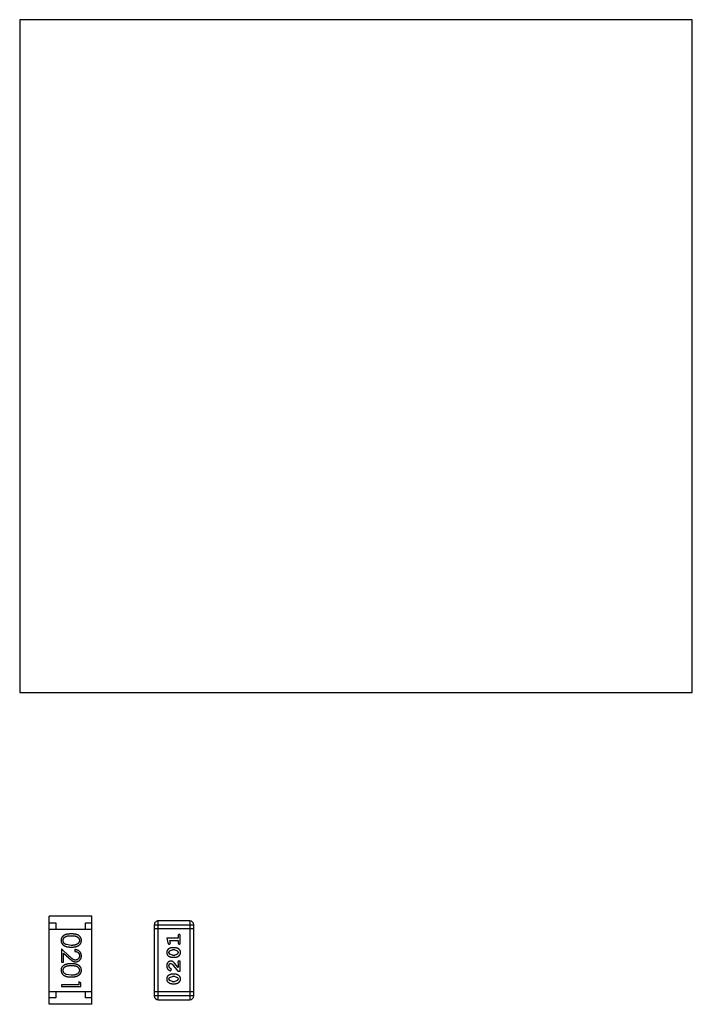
# Model space of a CAD drawing. Header units: inches. Extents: x -13 to 240, y -18 to 126.
# Tile 26 of 112: x 183.53 to 188.73, y 28.81 to 36.42. Entities that reach past the tile are written whole.
import ezdxf

# ---------------------------------------------------------------- set-up
doc = ezdxf.new("R2010")
doc.units = ezdxf.units.IN
doc.header["$LTSCALE"] = 1.21
doc.header["$MEASUREMENT"] = 0
doc.layers.get('0').update_dxf_attribs({"linetype": 'CONTINUOUS'})

msp = doc.modelspace()

# ---------------------------------------------------------------- linework, layer by layer
at = {"color": 7, "linetype": 'Continuous'}
for p, q in [((183.5333, 36.422), (183.5333, 31.222)), ((188.7333, 36.422), (183.5333, 36.422)), ((188.7333, 31.222), (188.7333, 36.422)), ((183.5333, 31.222), (188.7333, 31.222)), ((183.7615, 28.8115), (183.7615, 29.4915)), ((184.0915, 29.4915), (183.7615, 29.4915)), ((184.0915, 28.8115), (184.0915, 29.4915)), ((184.6045, 28.8466), (184.6045, 29.4562)), ((184.8484, 29.4562), (184.6045, 29.4562)), ((184.8484, 29.4562), (184.8484, 28.8466)), ((183.7615, 29.4415), (183.8115, 29.4415)), ((183.7615, 29.3915), (184.0915, 29.3915)), ((183.8115, 29.4415), (183.8115, 29.3915)), ((184.0415, 29.3915), (184.0415, 29.4415)), ((184.0415, 29.4415), (184.0915, 29.4415)), ((184.5741, 29.4257), (184.5741, 28.8771)), ((184.5741, 29.4257), (184.8789, 29.4257)), ((184.8789, 29.3952), (184.5741, 29.3952)), ((184.8789, 28.8771), (184.8789, 29.4257)), ((184.6698, 29.3229), (184.6797, 29.2863)), ((184.7579, 29.3229), (184.6698, 29.3229)), ((184.6971, 29.2905), (184.693, 29.3056)), ((184.693, 29.3056), (184.7579, 29.3056)), ((184.7579, 29.3402), (184.7579, 29.3229)), ((184.7579, 29.3056), (184.7579, 29.2883)), ((184.7752, 29.2883), (184.7752, 29.3402)), ((183.8568, 29.24), (183.8568, 29.1381)), ((183.9189, 29.1819), (183.8568, 29.24)), ((183.9318, 29.267), (183.8941, 29.2726)), ((183.9606, 29.2343), (183.9606, 29.2208)), ((184.6889, 29.2772), (184.6981, 29.2851)), ((184.6924, 29.2241), (184.7147, 29.2316)), ((184.6981, 29.2851), (184.6971, 29.2905)), ((184.7322, 29.2489), (184.7144, 29.2489)), ((184.7319, 29.2316), (184.7147, 29.2316)), ((184.7319, 29.2316), (184.7537, 29.2244)), ((184.7537, 29.2244), (184.7595, 29.2121)), ((183.8722, 29.1381), (183.8722, 29.2079)), ((183.8722, 29.2079), (183.9122, 29.1704)), ((184.6871, 29.2119), (184.6924, 29.2241)), ((184.6929, 29.1995), (184.6871, 29.2119)), ((184.7147, 29.1923), (184.6929, 29.1995)), ((184.7144, 29.175), (184.7322, 29.175)), ((184.7147, 29.1923), (184.7319, 29.1923)), ((184.7542, 29.1999), (184.7319, 29.1923)), ((184.7595, 29.2121), (184.7542, 29.1999)), ((183.8568, 29.1381), (183.8722, 29.1381)), ((184.6925, 29.0934), (184.6871, 29.1083)), ((184.701, 29.0885), (184.6925, 29.0934)), ((184.6991, 29.0712), (184.7076, 29.08)), ((184.7076, 29.08), (184.701, 29.0885)), ((184.7017, 29.1278), (184.7114, 29.123)), ((184.7114, 29.123), (184.7563, 29.068)), ((184.7579, 29.0948), (184.7309, 29.1283)), ((184.7548, 29.1364), (184.7579, 29.1309)), ((184.7579, 29.1309), (184.7579, 29.0948)), ((184.7752, 29.1451), (184.7674, 29.1451)), ((184.7752, 29.068), (184.7752, 29.1451)), ((183.9318, 29.0362), (183.8941, 29.0419)), ((184.6871, 29.0074), (184.6924, 29.0195)), ((184.6929, 28.995), (184.6871, 29.0074)), ((184.6924, 29.0195), (184.7147, 29.0271)), ((184.7322, 29.0444), (184.7144, 29.0444)), ((184.7319, 29.0271), (184.7147, 29.0271)), ((184.7319, 29.0271), (184.7537, 29.0199)), ((184.7537, 29.0199), (184.7595, 29.0076)), ((184.7595, 29.0076), (184.7542, 28.9954)), ((184.7563, 29.068), (184.7752, 29.068)), ((183.8568, 28.9631), (183.8568, 28.9496)), ((183.9914, 28.9631), (183.8568, 28.9631)), ((183.8568, 28.9496), (184.0068, 28.9496)), ((183.9914, 28.9862), (183.9914, 28.9631)), ((184.0068, 28.9774), (183.9914, 28.9862)), ((184.0068, 28.9496), (184.0068, 28.9774)), ((184.7147, 28.9878), (184.6929, 28.995)), ((184.7144, 28.9705), (184.7322, 28.9705)), ((184.7147, 28.9878), (184.7319, 28.9878)), ((184.7542, 28.9954), (184.7319, 28.9878)), ((183.7615, 28.9115), (184.0915, 28.9115)), ((183.8115, 28.8615), (183.7615, 28.8615)), ((183.8115, 28.9115), (183.8115, 28.8615)), ((184.0415, 28.8615), (184.0415, 28.9115)), ((184.0915, 28.8615), (184.0415, 28.8615)), ((184.8789, 28.9076), (184.5741, 28.9076)), ((184.8789, 28.8771), (184.5741, 28.8771)), ((184.6045, 28.8466), (184.8484, 28.8466)), ((184.0915, 28.8115), (183.7615, 28.8115))]:
    msp.add_line(p, q, dxfattribs=at)
for centre, start, end in [((184.6045, 29.4257), 90.00001, 180.00001), ((184.8484, 29.4257), 0.00001, 90.00001), ((184.6045, 28.8771), 180.00001, 270.00001), ((184.8484, 28.8771), 270.00001, 0.00001)]:
    msp.add_arc(centre, 0.0305, start, end, dxfattribs=at)
for points, knots in [([(183.9317, 29.3554), (183.9293, 29.3554), (183.9247, 29.3554), (183.9179, 29.3551), (183.9116, 29.3546), (183.9056, 29.3539), (183.9001, 29.353), (183.895, 29.3519), (183.8902, 29.3506), (183.8859, 29.3491), (183.8819, 29.3474), (183.8782, 29.3455), (183.8747, 29.3435), (183.8715, 29.3413), (183.8685, 29.339), (183.8658, 29.3365), (183.8634, 29.3339), (183.8612, 29.3311), (183.8592, 29.3282), (183.8576, 29.3252), (183.8561, 29.3221), (183.855, 29.3189), (183.8541, 29.3156), (183.8534, 29.3122), (183.853, 29.3088), (183.853, 29.3065), (183.8529, 29.3053)], [0, 0, 0, 0, 0.068113, 0.132564, 0.193427, 0.250218, 0.303569, 0.353576, 0.400235, 0.443586, 0.484619, 0.524292, 0.56238, 0.599049, 0.63494, 0.669782, 0.704009, 0.737842, 0.771098, 0.803896, 0.836415, 0.868639, 0.900715, 0.933378, 0.966213, 1, 1, 1, 1]), ([(183.8529, 29.3053), (183.853, 29.3041), (183.853, 29.3017), (183.8534, 29.2982), (183.8541, 29.2947), (183.855, 29.2914), (183.8562, 29.2881), (183.8577, 29.2849), (183.8594, 29.2819), (183.8614, 29.2788), (183.8637, 29.276), (183.8662, 29.2732), (183.869, 29.2706), (183.872, 29.2682), (183.8753, 29.266), (183.8789, 29.2639), (183.8827, 29.262), (183.8868, 29.2602), (183.8911, 29.2586), (183.8959, 29.2573), (183.901, 29.2561), (183.9064, 29.2551), (183.9122, 29.2544), (183.9184, 29.2539), (183.925, 29.2536), (183.9294, 29.2535), (183.9317, 29.2535)], [0, 0, 0, 0, 0.033824, 0.067298, 0.10028, 0.133019, 0.165736, 0.198792, 0.232372, 0.266409, 0.301016, 0.336196, 0.371972, 0.408574, 0.446394, 0.485225, 0.525372, 0.567224, 0.611081, 0.65775, 0.70702, 0.759235, 0.814484, 0.873227, 0.934937, 1, 1, 1, 1]), ([(183.8683, 29.3048), (183.8684, 29.3065), (183.8686, 29.3098), (183.8699, 29.3146), (183.8719, 29.3194), (183.8743, 29.3231), (183.8766, 29.326), (183.8785, 29.3281), (183.8807, 29.3299), (183.883, 29.3317), (183.8855, 29.3334), (183.8882, 29.3348), (183.8911, 29.3362), (183.8942, 29.3374), (183.8977, 29.3385), (183.9014, 29.3394), (183.9056, 29.3402), (183.9101, 29.3409), (183.915, 29.3413), (183.9202, 29.3417), (183.9259, 29.3419), (183.9298, 29.342), (183.9318, 29.342)], [0, 0, 0, 0, 0.060034, 0.120278, 0.182348, 0.247919, 0.281641, 0.315701, 0.350322, 0.385703, 0.421819, 0.459196, 0.497866, 0.538301, 0.58121, 0.628183, 0.679403, 0.734699, 0.794074, 0.858416, 0.927049, 1, 1, 1, 1]), ([(183.8941, 29.2726), (183.893, 29.273), (183.891, 29.2738), (183.888, 29.2751), (183.8853, 29.2766), (183.8828, 29.2782), (183.8805, 29.2799), (183.8783, 29.2818), (183.8764, 29.2838), (183.8742, 29.2866), (183.8718, 29.2903), (183.8698, 29.295), (183.8685, 29.2998), (183.8684, 29.3032), (183.8683, 29.3048)], [0, 0, 0, 0, 0.075949, 0.148549, 0.218996, 0.286119, 0.351826, 0.416074, 0.478265, 0.540325, 0.660405, 0.774606, 0.887187, 1, 1, 1, 1]), ([(184.0106, 29.3053), (184.0106, 29.3065), (184.0106, 29.3088), (184.0102, 29.3122), (184.0095, 29.3156), (184.0086, 29.3189), (184.0074, 29.3221), (184.0059, 29.3252), (184.0042, 29.3283), (184.0023, 29.3312), (184.0001, 29.334), (183.9976, 29.3367), (183.9949, 29.3392), (183.9919, 29.3415), (183.9887, 29.3436), (183.9853, 29.3457), (183.9816, 29.3475), (183.9776, 29.3492), (183.9733, 29.3506), (183.9686, 29.3519), (183.9635, 29.353), (183.9579, 29.3539), (183.952, 29.3546), (183.9456, 29.3551), (183.9388, 29.3554), (183.9341, 29.3554), (183.9317, 29.3554)], [0, 0, 0, 0, 0.033742, 0.066533, 0.099153, 0.13154, 0.164087, 0.196563, 0.229707, 0.263315, 0.297504, 0.331686, 0.366482, 0.4021, 0.438958, 0.476748, 0.515985, 0.556589, 0.599519, 0.645765, 0.695487, 0.748721, 0.805687, 0.866754, 0.931405, 1, 1, 1, 1]), ([(183.9317, 29.2535), (183.934, 29.2535), (183.9385, 29.2536), (183.9451, 29.2539), (183.9513, 29.2544), (183.9571, 29.2551), (183.9626, 29.2561), (183.9677, 29.2573), (183.9725, 29.2587), (183.9769, 29.2603), (183.981, 29.2621), (183.9848, 29.264), (183.9884, 29.2661), (183.9917, 29.2684), (183.9947, 29.2708), (183.9975, 29.2733), (184, 29.2761), (184.0022, 29.2789), (184.0042, 29.2819), (184.0059, 29.285), (184.0074, 29.2882), (184.0086, 29.2914), (184.0095, 29.2948), (184.0102, 29.2982), (184.0106, 29.3017), (184.0106, 29.3041), (184.0106, 29.3053)], [0, 0, 0, 0, 0.065278, 0.127205, 0.186168, 0.241675, 0.294115, 0.343609, 0.390387, 0.434463, 0.476646, 0.517002, 0.555936, 0.593716, 0.630057, 0.665601, 0.700745, 0.734917, 0.768681, 0.802087, 0.834849, 0.867433, 0.900138, 0.932806, 0.966212, 1, 1, 1, 1]), ([(183.9318, 29.342), (183.9338, 29.342), (183.9377, 29.3419), (183.9434, 29.3417), (183.9486, 29.3413), (183.9535, 29.3408), (183.9581, 29.3402), (183.9622, 29.3394), (183.966, 29.3385), (183.9694, 29.3374), (183.9725, 29.3361), (183.9754, 29.3348), (183.9781, 29.3333), (183.9806, 29.3317), (183.9829, 29.3299), (183.9851, 29.328), (183.987, 29.326), (183.9893, 29.3231), (183.9916, 29.3194), (183.9938, 29.3147), (183.995, 29.3098), (183.9952, 29.3065), (183.9952, 29.3048)], [0, 0, 0, 0, 0.073302, 0.142286, 0.206253, 0.266017, 0.321612, 0.372532, 0.419497, 0.462398, 0.502825, 0.541489, 0.579034, 0.615143, 0.650298, 0.684912, 0.718701, 0.752189, 0.817245, 0.879117, 0.939613, 1, 1, 1, 1]), ([(183.9952, 29.3048), (183.9952, 29.3032), (183.995, 29.2999), (183.9937, 29.295), (183.9916, 29.2904), (183.9893, 29.2866), (183.987, 29.2838), (183.985, 29.2817), (183.9827, 29.2798), (183.9803, 29.278), (183.9776, 29.2763), (183.9746, 29.2747), (183.9714, 29.2733), (183.968, 29.2719), (183.9643, 29.2708), (183.9604, 29.2697), (183.9563, 29.2689), (183.9518, 29.2682), (183.9472, 29.2677), (183.9423, 29.2672), (183.9371, 29.267), (183.9336, 29.267), (183.9318, 29.267)], [0, 0, 0, 0, 0.059689, 0.119507, 0.181075, 0.246162, 0.279894, 0.314468, 0.350403, 0.387474, 0.426147, 0.466624, 0.508745, 0.553328, 0.600058, 0.649177, 0.700552, 0.754894, 0.811825, 0.871514, 0.934319, 1, 1, 1, 1]), ([(184.7666, 29.3512), (184.766, 29.3512), (184.7648, 29.3511), (184.7631, 29.3506), (184.7616, 29.3497), (184.7603, 29.3486), (184.7592, 29.347), (184.7584, 29.3451), (184.758, 29.3428), (184.7579, 29.3411), (184.7579, 29.3402)], [0, 0, 0, 0, 0.11517, 0.223509, 0.328254, 0.438012, 0.553651, 0.682263, 0.830856, 1, 1, 1, 1]), ([(184.7752, 29.3402), (184.7752, 29.3411), (184.7752, 29.3428), (184.7747, 29.3451), (184.774, 29.347), (184.7729, 29.3486), (184.7716, 29.3498), (184.7701, 29.3506), (184.7684, 29.3511), (184.7672, 29.3512), (184.7666, 29.3512)], [0, 0, 0, 0, 0.169012, 0.317488, 0.445429, 0.560977, 0.67065, 0.776666, 0.88492, 1, 1, 1, 1]), ([(184.0106, 29.1853), (184.0106, 29.187), (184.0105, 29.1903), (184.0098, 29.1951), (184.0087, 29.1998), (184.0072, 29.2042), (184.0052, 29.2084), (184.0028, 29.2124), (183.9999, 29.2163), (183.9966, 29.2198), (183.993, 29.2231), (183.9891, 29.226), (183.9849, 29.2284), (183.9805, 29.2304), (183.9759, 29.232), (183.971, 29.2332), (183.9659, 29.234), (183.9624, 29.2342), (183.9606, 29.2343)], [0, 0, 0, 0, 0.06445, 0.126725, 0.187421, 0.247417, 0.306749, 0.366595, 0.427749, 0.490235, 0.553031, 0.614805, 0.676505, 0.738096, 0.801021, 0.864897, 0.931209, 1, 1, 1, 1]), ([(184.7144, 29.2489), (184.7134, 29.2489), (184.7112, 29.2489), (184.708, 29.2486), (184.7049, 29.248), (184.7018, 29.2474), (184.6987, 29.2465), (184.6957, 29.2453), (184.6928, 29.244), (184.6899, 29.2425), (184.6872, 29.2409), (184.6846, 29.2393), (184.6823, 29.2377), (184.6802, 29.236), (184.6783, 29.2343), (184.6767, 29.2326), (184.6752, 29.2308), (184.6737, 29.2285), (184.6721, 29.2253), (184.6708, 29.2211), (184.67, 29.2166), (184.6699, 29.2134), (184.6698, 29.2118)], [0, 0, 0, 0, 0.049855, 0.099516, 0.148482, 0.19758, 0.246804, 0.296268, 0.346517, 0.397047, 0.446826, 0.49336, 0.537801, 0.579207, 0.617974, 0.654833, 0.689171, 0.722088, 0.786392, 0.853518, 0.924186, 1, 1, 1, 1]), ([(184.6797, 29.2863), (184.68, 29.2854), (184.6804, 29.2839), (184.6813, 29.2818), (184.6822, 29.2802), (184.6832, 29.279), (184.6844, 29.2782), (184.6857, 29.2776), (184.6872, 29.2773), (184.6883, 29.2773), (184.6889, 29.2772)], [0, 0, 0, 0, 0.187321, 0.344927, 0.475328, 0.579604, 0.674244, 0.773631, 0.882025, 1, 1, 1, 1]), ([(184.7768, 29.212), (184.7768, 29.2135), (184.7767, 29.2163), (184.776, 29.2204), (184.7749, 29.2242), (184.7733, 29.2278), (184.7712, 29.2311), (184.7687, 29.2342), (184.7658, 29.237), (184.7624, 29.2394), (184.7588, 29.2416), (184.7551, 29.2436), (184.7514, 29.2452), (184.7476, 29.2466), (184.7438, 29.2476), (184.74, 29.2484), (184.7361, 29.2488), (184.7335, 29.2489), (184.7322, 29.2489)], [0, 0, 0, 0, 0.067217, 0.131051, 0.19272, 0.252824, 0.312745, 0.373449, 0.436041, 0.501494, 0.567761, 0.632087, 0.695096, 0.757109, 0.817993, 0.878657, 0.939311, 1, 1, 1, 1]), ([(184.7579, 29.2883), (184.7579, 29.2874), (184.758, 29.2857), (184.7584, 29.2834), (184.7592, 29.2814), (184.7603, 29.2798), (184.7616, 29.2787), (184.7631, 29.2778), (184.7648, 29.2773), (184.766, 29.2773), (184.7666, 29.2772)], [0, 0, 0, 0, 0.169102, 0.317658, 0.446239, 0.563118, 0.671828, 0.776546, 0.884858, 1, 1, 1, 1]), ([(184.7666, 29.2772), (184.7672, 29.2773), (184.7684, 29.2773), (184.7701, 29.2779), (184.7716, 29.2787), (184.7729, 29.2798), (184.774, 29.2814), (184.7747, 29.2834), (184.7752, 29.2857), (184.7752, 29.2874), (184.7752, 29.2883)], [0, 0, 0, 0, 0.115051, 0.223278, 0.329269, 0.437893, 0.554681, 0.682591, 0.83103, 1, 1, 1, 1]), ([(183.9122, 29.1704), (183.9138, 29.1689), (183.9167, 29.1662), (183.9211, 29.1622), (183.9252, 29.1587), (183.9291, 29.1555), (183.9327, 29.1526), (183.9361, 29.1502), (183.9393, 29.1481), (183.9431, 29.1457), (183.9478, 29.1434), (183.9537, 29.1415), (183.9598, 29.1402), (183.9639, 29.1401), (183.966, 29.14)], [0, 0, 0, 0, 0.09953, 0.192079, 0.277712, 0.357454, 0.429648, 0.495771, 0.555538, 0.608657, 0.707578, 0.804328, 0.901298, 1, 1, 1, 1]), ([(183.9648, 29.1535), (183.9632, 29.1536), (183.96, 29.1537), (183.9552, 29.1547), (183.9505, 29.1564), (183.9467, 29.1584), (183.9436, 29.1604), (183.9409, 29.1623), (183.938, 29.1647), (183.9347, 29.1673), (183.9312, 29.1704), (183.9273, 29.1739), (183.9232, 29.1777), (183.9203, 29.1804), (183.9189, 29.1819)], [0, 0, 0, 0, 0.088014, 0.174976, 0.2638, 0.355443, 0.406413, 0.465519, 0.533076, 0.609353, 0.693899, 0.787171, 0.889197, 1, 1, 1, 1]), ([(183.9606, 29.2208), (183.962, 29.2207), (183.9646, 29.2204), (183.9683, 29.2197), (183.9719, 29.2187), (183.9752, 29.2175), (183.9783, 29.216), (183.9812, 29.2142), (183.9838, 29.2123), (183.9862, 29.21), (183.9883, 29.2075), (183.9902, 29.2049), (183.9917, 29.2021), (183.993, 29.1992), (183.994, 29.1961), (183.9947, 29.1929), (183.9952, 29.1895), (183.9952, 29.1872), (183.9952, 29.186)], [0, 0, 0, 0, 0.073648, 0.143686, 0.210962, 0.275557, 0.338064, 0.399311, 0.4594, 0.51934, 0.579024, 0.637809, 0.695959, 0.754122, 0.813113, 0.873453, 0.935561, 1, 1, 1, 1]), ([(183.9952, 29.186), (183.9952, 29.1849), (183.9952, 29.1827), (183.9947, 29.1795), (183.994, 29.1764), (183.993, 29.1734), (183.9918, 29.1706), (183.9902, 29.1679), (183.9884, 29.1653), (183.9863, 29.1629), (183.984, 29.1607), (183.9816, 29.1588), (183.9791, 29.1571), (183.9764, 29.1558), (183.9737, 29.1548), (183.9708, 29.154), (183.9679, 29.1536), (183.9659, 29.1535), (183.9648, 29.1535)], [0, 0, 0, 0, 0.068027, 0.133505, 0.19695, 0.26027, 0.322741, 0.384982, 0.448465, 0.513424, 0.578224, 0.640011, 0.700094, 0.760067, 0.819012, 0.877878, 0.938035, 1, 1, 1, 1]), ([(183.966, 29.14), (183.9675, 29.1401), (183.9704, 29.1402), (183.9748, 29.1407), (183.9789, 29.1417), (183.9829, 29.1431), (183.9868, 29.1449), (183.9905, 29.1471), (183.994, 29.1496), (183.9974, 29.1525), (184.0005, 29.1557), (184.0032, 29.1593), (184.0055, 29.163), (184.0074, 29.167), (184.0088, 29.1713), (184.0099, 29.1758), (184.0105, 29.1805), (184.0106, 29.1837), (184.0106, 29.1853)], [0, 0, 0, 0, 0.06271, 0.123347, 0.183401, 0.242828, 0.302097, 0.36242, 0.423725, 0.487032, 0.550491, 0.612709, 0.674265, 0.73617, 0.799211, 0.863483, 0.930525, 1, 1, 1, 1]), ([(184.6698, 29.2118), (184.6699, 29.2104), (184.6699, 29.2075), (184.6706, 29.2035), (184.6718, 29.1996), (184.6733, 29.196), (184.6754, 29.1927), (184.6779, 29.1897), (184.6809, 29.1869), (184.6843, 29.1844), (184.6879, 29.1822), (184.6916, 29.1803), (184.6953, 29.1787), (184.699, 29.1773), (184.7028, 29.1763), (184.7067, 29.1755), (184.7105, 29.1751), (184.7131, 29.175), (184.7144, 29.175)], [0, 0, 0, 0, 0.06692, 0.130834, 0.19258, 0.252759, 0.312631, 0.373411, 0.436359, 0.501894, 0.568244, 0.632472, 0.69556, 0.757163, 0.818592, 0.878885, 0.939235, 1, 1, 1, 1]), ([(184.7322, 29.175), (184.7333, 29.175), (184.7354, 29.175), (184.7386, 29.1754), (184.7417, 29.1758), (184.7448, 29.1765), (184.7478, 29.1774), (184.7508, 29.1785), (184.7538, 29.1798), (184.7567, 29.1813), (184.7594, 29.1829), (184.7619, 29.1845), (184.7642, 29.1861), (184.7664, 29.1878), (184.7682, 29.1895), (184.7699, 29.1912), (184.7713, 29.1929), (184.7729, 29.1953), (184.7745, 29.1984), (184.7758, 29.2026), (184.7767, 29.2072), (184.7767, 29.2104), (184.7768, 29.212)], [0, 0, 0, 0, 0.049886, 0.09882, 0.148132, 0.19689, 0.246038, 0.295176, 0.345305, 0.395692, 0.445312, 0.491875, 0.535813, 0.577009, 0.616081, 0.652689, 0.687585, 0.720206, 0.785062, 0.85223, 0.923759, 1, 1, 1, 1]), ([(183.9317, 29.1246), (183.9293, 29.1246), (183.9247, 29.1246), (183.9179, 29.1243), (183.9116, 29.1238), (183.9056, 29.1231), (183.9001, 29.1222), (183.895, 29.1211), (183.8902, 29.1198), (183.8859, 29.1183), (183.8819, 29.1166), (183.8782, 29.1147), (183.8747, 29.1127), (183.8715, 29.1105), (183.8685, 29.1082), (183.8658, 29.1058), (183.8634, 29.1031), (183.8612, 29.1003), (183.8592, 29.0974), (183.8576, 29.0944), (183.8561, 29.0913), (183.855, 29.0881), (183.8541, 29.0848), (183.8534, 29.0815), (183.853, 29.078), (183.853, 29.0757), (183.8529, 29.0745)], [0, 0, 0, 0, 0.068113, 0.132564, 0.193427, 0.250218, 0.303569, 0.353576, 0.400235, 0.443586, 0.484619, 0.524292, 0.56238, 0.599049, 0.63494, 0.669782, 0.704009, 0.737842, 0.771098, 0.803896, 0.836415, 0.868639, 0.900715, 0.933378, 0.966213, 1, 1, 1, 1]), ([(183.8529, 29.0745), (183.853, 29.0733), (183.853, 29.0709), (183.8534, 29.0674), (183.8541, 29.064), (183.855, 29.0606), (183.8562, 29.0574), (183.8577, 29.0542), (183.8594, 29.0511), (183.8614, 29.0481), (183.8637, 29.0452), (183.8662, 29.0425), (183.869, 29.0399), (183.872, 29.0374), (183.8753, 29.0352), (183.8789, 29.0331), (183.8827, 29.0312), (183.8868, 29.0294), (183.8911, 29.0278), (183.8959, 29.0265), (183.901, 29.0253), (183.9064, 29.0243), (183.9122, 29.0236), (183.9184, 29.0231), (183.925, 29.0228), (183.9294, 29.0228), (183.9317, 29.0227)], [0, 0, 0, 0, 0.033824, 0.067298, 0.10028, 0.133019, 0.165736, 0.198792, 0.232372, 0.266409, 0.301016, 0.336196, 0.371972, 0.408574, 0.446394, 0.485225, 0.525372, 0.567224, 0.611081, 0.65775, 0.70702, 0.759235, 0.814484, 0.873227, 0.934937, 1, 1, 1, 1]), ([(183.8683, 29.074), (183.8684, 29.0757), (183.8686, 29.079), (183.8699, 29.0839), (183.8719, 29.0886), (183.8743, 29.0924), (183.8766, 29.0952), (183.8785, 29.0973), (183.8807, 29.0992), (183.883, 29.101), (183.8855, 29.1026), (183.8882, 29.104), (183.8911, 29.1054), (183.8942, 29.1067), (183.8977, 29.1077), (183.9014, 29.1087), (183.9056, 29.1094), (183.9101, 29.1101), (183.915, 29.1106), (183.9202, 29.1109), (183.9259, 29.1112), (183.9298, 29.1112), (183.9318, 29.1112)], [0, 0, 0, 0, 0.060034, 0.120278, 0.182348, 0.247919, 0.281641, 0.315701, 0.350322, 0.385703, 0.421819, 0.459196, 0.497866, 0.538301, 0.58121, 0.628183, 0.679403, 0.734699, 0.794074, 0.858416, 0.927049, 1, 1, 1, 1]), ([(183.8941, 29.0419), (183.893, 29.0423), (183.891, 29.043), (183.888, 29.0443), (183.8853, 29.0458), (183.8828, 29.0474), (183.8805, 29.0492), (183.8783, 29.051), (183.8764, 29.053), (183.8742, 29.0558), (183.8718, 29.0595), (183.8698, 29.0642), (183.8685, 29.0691), (183.8684, 29.0724), (183.8683, 29.074)], [0, 0, 0, 0, 0.075949, 0.148549, 0.218996, 0.286119, 0.351826, 0.416074, 0.478265, 0.540325, 0.660405, 0.774606, 0.887187, 1, 1, 1, 1]), ([(184.0106, 29.0745), (184.0106, 29.0757), (184.0106, 29.078), (184.0102, 29.0815), (184.0095, 29.0848), (184.0086, 29.0881), (184.0074, 29.0913), (184.0059, 29.0945), (184.0042, 29.0975), (184.0023, 29.1004), (184.0001, 29.1033), (183.9976, 29.1059), (183.9949, 29.1084), (183.9919, 29.1107), (183.9887, 29.1129), (183.9853, 29.1149), (183.9816, 29.1167), (183.9776, 29.1184), (183.9733, 29.1199), (183.9686, 29.1211), (183.9635, 29.1223), (183.9579, 29.1231), (183.952, 29.1238), (183.9456, 29.1243), (183.9388, 29.1246), (183.9341, 29.1246), (183.9317, 29.1246)], [0, 0, 0, 0, 0.033742, 0.066533, 0.099153, 0.13154, 0.164087, 0.196563, 0.229707, 0.263315, 0.297504, 0.331686, 0.366482, 0.4021, 0.438958, 0.476748, 0.515985, 0.556589, 0.599519, 0.645765, 0.695487, 0.748721, 0.805687, 0.866754, 0.931405, 1, 1, 1, 1]), ([(183.9317, 29.0227), (183.934, 29.0228), (183.9385, 29.0228), (183.9451, 29.0231), (183.9513, 29.0236), (183.9571, 29.0244), (183.9626, 29.0253), (183.9677, 29.0265), (183.9725, 29.0279), (183.9769, 29.0295), (183.981, 29.0313), (183.9848, 29.0332), (183.9884, 29.0354), (183.9917, 29.0376), (183.9947, 29.04), (183.9975, 29.0426), (184, 29.0453), (184.0022, 29.0482), (184.0042, 29.0511), (184.0059, 29.0542), (184.0074, 29.0574), (184.0086, 29.0607), (184.0095, 29.064), (184.0102, 29.0674), (184.0106, 29.0709), (184.0106, 29.0733), (184.0106, 29.0745)], [0, 0, 0, 0, 0.065278, 0.127205, 0.186168, 0.241675, 0.294115, 0.343609, 0.390387, 0.434463, 0.476646, 0.517002, 0.555936, 0.593716, 0.630057, 0.665601, 0.700745, 0.734917, 0.768681, 0.802087, 0.834849, 0.867433, 0.900138, 0.932806, 0.966212, 1, 1, 1, 1]), ([(183.9318, 29.1112), (183.9338, 29.1112), (183.9377, 29.1112), (183.9434, 29.1109), (183.9486, 29.1106), (183.9535, 29.11), (183.9581, 29.1095), (183.9622, 29.1086), (183.966, 29.1077), (183.9694, 29.1066), (183.9725, 29.1054), (183.9754, 29.104), (183.9781, 29.1025), (183.9806, 29.1009), (183.9829, 29.0991), (183.9851, 29.0973), (183.987, 29.0952), (183.9893, 29.0924), (183.9916, 29.0886), (183.9938, 29.0839), (183.995, 29.079), (183.9952, 29.0757), (183.9952, 29.074)], [0, 0, 0, 0, 0.073302, 0.142286, 0.206253, 0.266017, 0.321612, 0.372532, 0.419497, 0.462398, 0.502825, 0.541489, 0.579034, 0.615143, 0.650298, 0.684912, 0.718701, 0.752189, 0.817245, 0.879117, 0.939613, 1, 1, 1, 1]), ([(183.9952, 29.074), (183.9952, 29.0724), (183.995, 29.0691), (183.9937, 29.0643), (183.9916, 29.0596), (183.9893, 29.0559), (183.987, 29.053), (183.985, 29.051), (183.9827, 29.049), (183.9803, 29.0472), (183.9776, 29.0455), (183.9746, 29.044), (183.9714, 29.0425), (183.968, 29.0412), (183.9643, 29.04), (183.9604, 29.0389), (183.9563, 29.0381), (183.9518, 29.0374), (183.9472, 29.0369), (183.9423, 29.0364), (183.9371, 29.0363), (183.9336, 29.0362), (183.9318, 29.0362)], [0, 0, 0, 0, 0.059689, 0.119507, 0.181075, 0.246162, 0.279894, 0.314468, 0.350403, 0.387474, 0.426147, 0.466624, 0.508745, 0.553328, 0.600058, 0.649177, 0.700552, 0.754894, 0.811825, 0.871514, 0.934319, 1, 1, 1, 1]), ([(184.7026, 29.1451), (184.7015, 29.1451), (184.6993, 29.145), (184.696, 29.1445), (184.6929, 29.1437), (184.69, 29.1426), (184.6871, 29.1411), (184.6844, 29.1393), (184.6818, 29.1372), (184.6794, 29.1348), (184.6771, 29.1322), (184.6752, 29.1293), (184.6735, 29.1263), (184.6721, 29.1231), (184.6711, 29.1197), (184.6703, 29.1161), (184.6699, 29.1123), (184.6699, 29.1097), (184.6698, 29.1084)], [0, 0, 0, 0, 0.060981, 0.120256, 0.178148, 0.236115, 0.293993, 0.352864, 0.413358, 0.476056, 0.539296, 0.602396, 0.665116, 0.728325, 0.792919, 0.859317, 0.928302, 1, 1, 1, 1]), ([(184.6698, 29.1084), (184.6699, 29.1067), (184.67, 29.1034), (184.6709, 29.0984), (184.6723, 29.0937), (184.6743, 29.0892), (184.6767, 29.0851), (184.6796, 29.0814), (184.6828, 29.0783), (184.6864, 29.0757), (184.69, 29.0738), (184.6933, 29.0723), (184.6963, 29.0714), (184.6982, 29.0712), (184.6991, 29.0712)], [0, 0, 0, 0, 0.098286, 0.193983, 0.289056, 0.384352, 0.477435, 0.566197, 0.652355, 0.737986, 0.818188, 0.887401, 0.94802, 1, 1, 1, 1]), ([(184.6871, 29.1083), (184.6872, 29.1097), (184.6873, 29.1124), (184.6881, 29.1162), (184.6895, 29.1196), (184.6914, 29.1225), (184.6937, 29.1248), (184.6961, 29.1266), (184.6988, 29.1276), (184.7007, 29.1277), (184.7017, 29.1278)], [0, 0, 0, 0, 0.156344, 0.299348, 0.4327, 0.561, 0.682299, 0.791883, 0.89611, 1, 1, 1, 1]), ([(184.7309, 29.1283), (184.7301, 29.1292), (184.7286, 29.1309), (184.7264, 29.1333), (184.7243, 29.1354), (184.7223, 29.1373), (184.7204, 29.1389), (184.7187, 29.1402), (184.717, 29.1414), (184.715, 29.1425), (184.7124, 29.1435), (184.7093, 29.1445), (184.706, 29.145), (184.7037, 29.1451), (184.7026, 29.1451)], [0, 0, 0, 0, 0.103002, 0.197728, 0.285279, 0.365235, 0.437224, 0.502446, 0.560545, 0.611446, 0.707576, 0.80349, 0.900532, 1, 1, 1, 1]), ([(184.7674, 29.1451), (184.7663, 29.1451), (184.7643, 29.145), (184.7616, 29.1446), (184.7594, 29.1439), (184.7576, 29.1429), (184.7563, 29.1416), (184.7554, 29.14), (184.7549, 29.1383), (184.7548, 29.1371), (184.7548, 29.1364)], [0, 0, 0, 0, 0.1844, 0.34094, 0.473574, 0.586824, 0.690029, 0.789175, 0.890445, 1, 1, 1, 1]), ([(184.7144, 29.0444), (184.7134, 29.0444), (184.7112, 29.0444), (184.708, 29.0441), (184.7049, 29.0435), (184.7018, 29.0429), (184.6987, 29.0419), (184.6957, 29.0408), (184.6928, 29.0395), (184.6899, 29.038), (184.6872, 29.0364), (184.6846, 29.0348), (184.6823, 29.0331), (184.6802, 29.0315), (184.6783, 29.0298), (184.6767, 29.0281), (184.6752, 29.0263), (184.6737, 29.024), (184.6721, 29.0208), (184.6708, 29.0166), (184.67, 29.0121), (184.6699, 29.0089), (184.6698, 29.0073)], [0, 0, 0, 0, 0.049855, 0.099516, 0.148482, 0.19758, 0.246804, 0.296268, 0.346517, 0.397047, 0.446826, 0.49336, 0.537801, 0.579207, 0.617974, 0.654833, 0.689171, 0.722088, 0.786392, 0.853518, 0.924186, 1, 1, 1, 1]), ([(184.6698, 29.0073), (184.6699, 29.0058), (184.6699, 29.003), (184.6706, 28.9989), (184.6718, 28.9951), (184.6733, 28.9915), (184.6754, 28.9882), (184.6779, 28.9852), (184.6809, 28.9824), (184.6843, 28.9799), (184.6879, 28.9777), (184.6916, 28.9758), (184.6953, 28.9742), (184.699, 28.9728), (184.7028, 28.9718), (184.7067, 28.971), (184.7105, 28.9706), (184.7131, 28.9705), (184.7144, 28.9705)], [0, 0, 0, 0, 0.06692, 0.130834, 0.19258, 0.252759, 0.312631, 0.373411, 0.436359, 0.501894, 0.568244, 0.632472, 0.69556, 0.757163, 0.818592, 0.878885, 0.939235, 1, 1, 1, 1]), ([(184.7768, 29.0075), (184.7768, 29.009), (184.7767, 29.0118), (184.776, 29.0159), (184.7749, 29.0197), (184.7733, 29.0233), (184.7712, 29.0266), (184.7687, 29.0297), (184.7658, 29.0325), (184.7624, 29.0349), (184.7588, 29.0371), (184.7551, 29.0391), (184.7514, 29.0407), (184.7476, 29.0421), (184.7438, 29.0431), (184.74, 29.0439), (184.7361, 29.0443), (184.7335, 29.0444), (184.7322, 29.0444)], [0, 0, 0, 0, 0.067217, 0.131051, 0.19272, 0.252824, 0.312745, 0.373449, 0.436041, 0.501494, 0.567761, 0.632087, 0.695096, 0.757109, 0.817993, 0.878657, 0.939311, 1, 1, 1, 1]), ([(184.7322, 28.9705), (184.7333, 28.9705), (184.7354, 28.9705), (184.7386, 28.9708), (184.7417, 28.9713), (184.7448, 28.972), (184.7478, 28.9729), (184.7508, 28.974), (184.7538, 28.9753), (184.7567, 28.9768), (184.7594, 28.9783), (184.7619, 28.98), (184.7642, 28.9816), (184.7664, 28.9833), (184.7682, 28.985), (184.7699, 28.9867), (184.7713, 28.9884), (184.7729, 28.9908), (184.7745, 28.9939), (184.7758, 28.9981), (184.7767, 29.0027), (184.7767, 29.0059), (184.7768, 29.0075)], [0, 0, 0, 0, 0.049886, 0.09882, 0.148132, 0.19689, 0.246038, 0.295176, 0.345305, 0.395692, 0.445312, 0.491875, 0.535813, 0.577009, 0.616081, 0.652689, 0.687585, 0.720206, 0.785062, 0.85223, 0.923759, 1, 1, 1, 1])]:
    msp.add_open_spline(points, degree=3, knots=knots, dxfattribs=at)

doc.saveas('drawing.dxf')
